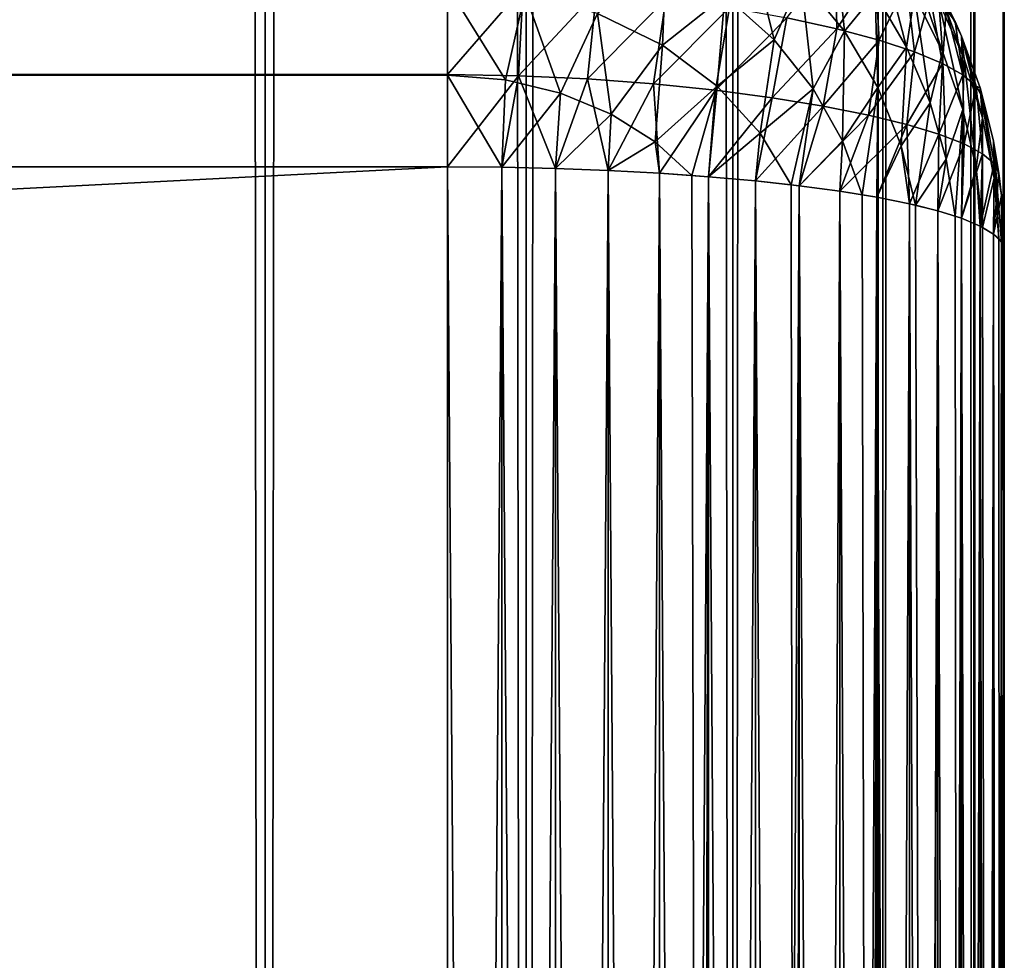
# Model space of a CAD drawing. Extents: x -265 to 265, y 0 to 1027.
# Tile 133 of 256: x 261.46 to 265, y 30.45 to 33.83. Entities that reach past the tile are written whole.
import ezdxf

# ---------------------------------------------------------------- set-up
doc = ezdxf.new("R2010")
doc.units = 0
doc.header["$LTSCALE"] = 65.185185
for name, color, linetype in [('183', 7, 'CONTINUOUS'), ('185', 7, 'CONTINUOUS'), ('186', 7, 'CONTINUOUS'), ('190', 7, 'CONTINUOUS'), ('191', 7, 'CONTINUOUS'), ('197', 7, 'CONTINUOUS'), ('198', 7, 'CONTINUOUS'), ('199', 7, 'CONTINUOUS'), ('202', 7, 'CONTINUOUS'), ('207', 7, 'CONTINUOUS'), ('247', 7, 'CONTINUOUS'), ('248', 7, 'CONTINUOUS')]:
    doc.layers.add(name, color=color, linetype=linetype)

msp = doc.modelspace()

# ---------------------------------------------------------------- linework, layer by layer
at = {"layer": '183', "color": 7, "linetype": 'CONTINUOUS'}
for points in [[(265, 33, 23), (265, 7, 23), (265, 33, 17), (265, 33, 23)], [(265, 33, 17), (265, 7, 23), (265, 7, 17), (265, 33, 17)]]:
    msp.add_3dface(points, dxfattribs=at)
at = {"layer": '185', "color": 7, "linetype": 'CONTINUOUS'}
for points in [[(263, 33.6317, 15.0327), (-263, 33.949, 15.1288), (263, 33.9509, 15.1295), (263, 33.6317, 15.0327)], [(-263, 33.6297, 15.0323), (-263, 33.949, 15.1288), (263, 33.6317, 15.0327), (-263, 33.6297, 15.0323)], [(263, 33.3, 15), (-263, 33.6297, 15.0323), (263, 33.6317, 15.0327), (263, 33.3, 15)], [(-263, 33.3, 15), (-263, 33.6297, 15.0323), (263, 33.3, 15), (-263, 33.3, 15)]]:
    msp.add_3dface(points, dxfattribs=at)
at = {"layer": '186', "color": 7, "linetype": 'CONTINUOUS'}
for points in [[(-263, 33.3, 15), (263, 33.3, 15), (-263, 6.7, 15), (-263, 33.3, 15)], [(-263, 6.7, 15), (263, 33.3, 15), (263, 6.7, 15), (-263, 6.7, 15)]]:
    msp.add_3dface(points, dxfattribs=at)
at = {"layer": '190', "color": 7, "linetype": 'CONTINUOUS'}
for points in [[(-263, 6.7, 25), (263, 6.7, 25), (-263, 33.3, 25), (-263, 6.7, 25)], [(-263, 33.3, 25), (263, 6.7, 25), (263, 33.3, 25), (-263, 33.3, 25)]]:
    msp.add_3dface(points, dxfattribs=at)
at = {"layer": '191', "color": 7, "linetype": 'CONTINUOUS'}
for points in [[(-263, 33.9509, 24.8705), (-263, 33.6317, 24.9673), (263, 33.949, 24.8712), (-263, 33.9509, 24.8705)], [(263, 33.949, 24.8712), (-263, 33.6317, 24.9673), (263, 33.6297, 24.9677), (263, 33.949, 24.8712)], [(-263, 33.6317, 24.9673), (-263, 33.3, 25), (263, 33.6297, 24.9677), (-263, 33.6317, 24.9673)], [(-263, 33.3, 25), (263, 33.3, 25), (263, 33.6297, 24.9677), (-263, 33.3, 25)]]:
    msp.add_3dface(points, dxfattribs=at)
at = {"layer": '197', "color": 7, "linetype": 'CONTINUOUS'}
for points in [[(263, 33.3, 25), (263, 6.7, 25), (263.1945, 6.7014, 24.9905), (263, 33.3, 25)], [(263, 33.3, 25), (263.1945, 6.7014, 24.9905), (263.1945, 33.2986, 24.9905), (263, 33.3, 25)], [(263.1945, 6.7014, 24.9905), (263.3875, 6.7057, 24.9621), (263.1945, 33.2986, 24.9905), (263.1945, 6.7014, 24.9905)], [(263.1945, 33.2986, 24.9905), (263.3875, 6.7057, 24.9621), (263.3875, 33.2943, 24.9621), (263.1945, 33.2986, 24.9905)], [(263.3875, 6.7057, 24.9621), (263.5768, 6.7127, 24.915), (263.3875, 33.2943, 24.9621), (263.3875, 6.7057, 24.9621)], [(263.3875, 33.2943, 24.9621), (263.5768, 6.7127, 24.915), (263.5768, 33.2873, 24.915), (263.3875, 33.2943, 24.9621)], [(263.5768, 6.7127, 24.915), (263.7608, 6.7226, 24.8497), (263.5768, 33.2873, 24.915), (263.5768, 6.7127, 24.915)], [(263.5768, 33.2873, 24.915), (263.7608, 6.7226, 24.8497), (263.7608, 33.2774, 24.8497), (263.5768, 33.2873, 24.915)], [(263.7608, 6.7226, 24.8497), (263.9377, 6.735, 24.7666), (263.7608, 33.2774, 24.8497), (263.7608, 6.7226, 24.8497)], [(263.7608, 33.2774, 24.8497), (263.9377, 6.735, 24.7666), (263.8774, 33.2696, 24.7973), (263.7608, 33.2774, 24.8497)], [(263.8774, 33.2696, 24.7973), (263.9377, 6.735, 24.7666), (263.9377, 33.265, 24.7666), (263.8774, 33.2696, 24.7973)], [(263.9377, 6.735, 24.7666), (264.1058, 6.75, 24.6665), (263.9377, 33.265, 24.7666), (263.9377, 6.735, 24.7666)], [(263.9377, 33.265, 24.7666), (264.1058, 6.75, 24.6665), (264.1058, 33.25, 24.6665), (263.9377, 33.265, 24.7666)], [(264.1058, 6.75, 24.6665), (264.2635, 6.7675, 24.5503), (264.1058, 33.25, 24.6665), (264.1058, 6.75, 24.6665)], [(264.1058, 33.25, 24.6665), (264.2635, 6.7675, 24.5503), (264.2346, 33.236, 24.5734), (264.1058, 33.25, 24.6665)], [(264.2346, 33.236, 24.5734), (264.2635, 6.7675, 24.5503), (264.2635, 33.2325, 24.5503), (264.2346, 33.236, 24.5734)], [(264.2635, 6.7675, 24.5503), (264.4093, 6.7871, 24.4191), (264.2635, 33.2325, 24.5503), (264.2635, 6.7675, 24.5503)], [(264.2635, 33.2325, 24.5503), (264.4093, 6.7871, 24.4191), (264.4093, 33.2129, 24.4191), (264.2635, 33.2325, 24.5503)], [(264.4093, 6.7871, 24.4191), (264.5417, 6.8089, 24.274), (264.4093, 33.2129, 24.4191), (264.4093, 6.7871, 24.4191)], [(264.4093, 33.2129, 24.4191), (264.5417, 6.8089, 24.274), (264.4889, 33.2003, 24.3353), (264.4093, 33.2129, 24.4191)], [(264.4889, 33.2003, 24.3353), (264.5417, 6.8089, 24.274), (264.5417, 33.1911, 24.274), (264.4889, 33.2003, 24.3353)], [(264.5417, 6.8089, 24.274), (264.6594, 6.8325, 24.1164), (264.5417, 33.1911, 24.274), (264.5417, 6.8089, 24.274)], [(264.5417, 33.1911, 24.274), (264.6594, 6.8325, 24.1164), (264.6594, 33.1675, 24.1164), (264.5417, 33.1911, 24.274)], [(264.6594, 6.8325, 24.1164), (264.7611, 6.8578, 23.9478), (264.6594, 33.1675, 24.1164), (264.6594, 6.8325, 24.1164)], [(264.6594, 33.1675, 24.1164), (264.7611, 6.8578, 23.9478), (264.681, 33.1625, 24.0837), (264.6594, 33.1675, 24.1164)], [(264.681, 33.1625, 24.0837), (264.7611, 6.8578, 23.9478), (264.7611, 33.1422, 23.9478), (264.681, 33.1625, 24.0837)], [(264.7611, 6.8578, 23.9478), (264.8459, 6.8845, 23.7698), (264.7611, 33.1422, 23.9478), (264.7611, 6.8578, 23.9478)], [(264.7611, 33.1422, 23.9478), (264.8459, 6.8845, 23.7698), (264.8232, 33.1233, 23.8221), (264.7611, 33.1422, 23.9478)], [(264.8232, 33.1233, 23.8221), (264.8459, 6.8845, 23.7698), (264.8459, 33.1155, 23.7698), (264.8232, 33.1233, 23.8221)], [(264.8459, 6.8845, 23.7698), (264.9128, 6.9124, 23.5842), (264.8459, 33.1155, 23.7698), (264.8459, 6.8845, 23.7698)], [(264.8459, 33.1155, 23.7698), (264.9128, 6.9124, 23.5842), (264.9128, 33.0876, 23.5842), (264.8459, 33.1155, 23.7698)], [(264.9128, 6.9124, 23.5842), (264.9611, 6.9411, 23.3927), (264.9128, 33.0876, 23.5842), (264.9128, 6.9124, 23.5842)], [(264.9128, 33.0876, 23.5842), (264.9611, 6.9411, 23.3927), (264.9222, 33.0828, 23.5523), (264.9128, 33.0876, 23.5842)], [(264.9222, 33.0828, 23.5523), (264.9611, 6.9411, 23.3927), (264.9611, 33.0589, 23.3927), (264.9222, 33.0828, 23.5523)], [(264.9611, 6.9411, 23.3927), (264.9902, 6.9704, 23.1973), (264.9611, 33.0589, 23.3927), (264.9611, 6.9411, 23.3927)], [(264.9611, 33.0589, 23.3927), (264.9902, 6.9704, 23.1973), (264.9807, 33.0416, 23.2774), (264.9611, 33.0589, 23.3927)], [(264.9807, 33.0416, 23.2774), (264.9902, 6.9704, 23.1973), (264.9902, 33.0296, 23.1973), (264.9807, 33.0416, 23.2774)], [(265, 7, 23), (265, 33, 23), (264.9902, 33.0296, 23.1973), (265, 7, 23)], [(264.9902, 6.9704, 23.1973), (265, 7, 23), (264.9902, 33.0296, 23.1973), (264.9902, 6.9704, 23.1973)]]:
    msp.add_3dface(points, dxfattribs=at)
at = {"layer": '198', "color": 7, "linetype": 'CONTINUOUS'}
for points in [[(264.7611, 33.9478, 23.1422), (264.8459, 33.7698, 23.1155), (264.7611, 33.9478, 16.8578), (264.7611, 33.9478, 23.1422)], [(264.7611, 33.9478, 16.8578), (264.8459, 33.7698, 23.1155), (264.8232, 33.8221, 16.8767), (264.7611, 33.9478, 16.8578)], [(264.8232, 33.8221, 16.8767), (264.8459, 33.7698, 23.1155), (264.8459, 33.7698, 16.8845), (264.8232, 33.8221, 16.8767)], [(264.8459, 33.7698, 23.1155), (264.9128, 33.5842, 23.0876), (264.8459, 33.7698, 16.8845), (264.8459, 33.7698, 23.1155)], [(264.8459, 33.7698, 16.8845), (264.9128, 33.5842, 23.0876), (264.9128, 33.5842, 16.9124), (264.8459, 33.7698, 16.8845)], [(264.9128, 33.5842, 23.0876), (264.9611, 33.3927, 23.0589), (264.9128, 33.5842, 16.9124), (264.9128, 33.5842, 23.0876)], [(264.9128, 33.5842, 16.9124), (264.9611, 33.3927, 23.0589), (264.9222, 33.5523, 16.9172), (264.9128, 33.5842, 16.9124)], [(264.9222, 33.5523, 16.9172), (264.9611, 33.3927, 23.0589), (264.9611, 33.3927, 16.9411), (264.9222, 33.5523, 16.9172)], [(264.9611, 33.3927, 23.0589), (264.9902, 33.1973, 23.0296), (264.9611, 33.3927, 16.9411), (264.9611, 33.3927, 23.0589)], [(264.9611, 33.3927, 16.9411), (264.9902, 33.1973, 23.0296), (264.9807, 33.2774, 16.9584), (264.9611, 33.3927, 16.9411)], [(264.9807, 33.2774, 16.9584), (264.9902, 33.1973, 23.0296), (264.9902, 33.1973, 16.9704), (264.9807, 33.2774, 16.9584)], [(265, 33, 23), (265, 33, 17), (264.9902, 33.1973, 16.9704), (265, 33, 23)], [(264.9902, 33.1973, 23.0296), (265, 33, 23), (264.9902, 33.1973, 16.9704), (264.9902, 33.1973, 23.0296)]]:
    msp.add_3dface(points, dxfattribs=at)
at = {"layer": '199', "color": 7, "linetype": 'CONTINUOUS'}
for points in [[(263, 6.7, 15), (263, 33.3, 15), (263.1945, 33.2986, 15.0095), (263, 6.7, 15)], [(263, 6.7, 15), (263.1945, 33.2986, 15.0095), (263.1945, 6.7014, 15.0095), (263, 6.7, 15)], [(263.1945, 33.2986, 15.0095), (263.3875, 33.2943, 15.0379), (263.1945, 6.7014, 15.0095), (263.1945, 33.2986, 15.0095)], [(263.1945, 6.7014, 15.0095), (263.3875, 33.2943, 15.0379), (263.3875, 6.7057, 15.0379), (263.1945, 6.7014, 15.0095)], [(263.3875, 33.2943, 15.0379), (263.5768, 33.2873, 15.085), (263.3875, 6.7057, 15.0379), (263.3875, 33.2943, 15.0379)], [(263.3875, 6.7057, 15.0379), (263.5768, 33.2873, 15.085), (263.5768, 6.7127, 15.085), (263.3875, 6.7057, 15.0379)], [(263.5768, 33.2873, 15.085), (263.7608, 33.2774, 15.1503), (263.5768, 6.7127, 15.085), (263.5768, 33.2873, 15.085)], [(263.5768, 6.7127, 15.085), (263.7608, 33.2774, 15.1503), (263.7608, 6.7226, 15.1503), (263.5768, 6.7127, 15.085)], [(263.7608, 33.2774, 15.1503), (263.9377, 33.265, 15.2334), (263.7608, 6.7226, 15.1503), (263.7608, 33.2774, 15.1503)], [(263.7608, 6.7226, 15.1503), (263.9377, 33.265, 15.2334), (263.8774, 6.7304, 15.2027), (263.7608, 6.7226, 15.1503)], [(263.8774, 6.7304, 15.2027), (263.9377, 33.265, 15.2334), (263.9377, 6.735, 15.2334), (263.8774, 6.7304, 15.2027)], [(263.9377, 33.265, 15.2334), (264.1058, 33.25, 15.3335), (263.9377, 6.735, 15.2334), (263.9377, 33.265, 15.2334)], [(263.9377, 6.735, 15.2334), (264.1058, 33.25, 15.3335), (264.1058, 6.75, 15.3335), (263.9377, 6.735, 15.2334)], [(264.1058, 33.25, 15.3335), (264.2635, 33.2325, 15.4497), (264.1058, 6.75, 15.3335), (264.1058, 33.25, 15.3335)], [(264.1058, 6.75, 15.3335), (264.2635, 33.2325, 15.4497), (264.2346, 6.764, 15.4266), (264.1058, 6.75, 15.3335)], [(264.2346, 6.764, 15.4266), (264.2635, 33.2325, 15.4497), (264.2635, 6.7675, 15.4497), (264.2346, 6.764, 15.4266)], [(264.2635, 33.2325, 15.4497), (264.4093, 33.2129, 15.5809), (264.2635, 6.7675, 15.4497), (264.2635, 33.2325, 15.4497)], [(264.2635, 6.7675, 15.4497), (264.4093, 33.2129, 15.5809), (264.4093, 6.7871, 15.5809), (264.2635, 6.7675, 15.4497)], [(264.4093, 33.2129, 15.5809), (264.5417, 33.1911, 15.726), (264.4093, 6.7871, 15.5809), (264.4093, 33.2129, 15.5809)], [(264.4093, 6.7871, 15.5809), (264.5417, 33.1911, 15.726), (264.4889, 6.7997, 15.6647), (264.4093, 6.7871, 15.5809)], [(264.4889, 6.7997, 15.6647), (264.5417, 33.1911, 15.726), (264.5417, 6.8089, 15.726), (264.4889, 6.7997, 15.6647)], [(264.5417, 33.1911, 15.726), (264.6594, 33.1675, 15.8836), (264.5417, 6.8089, 15.726), (264.5417, 33.1911, 15.726)], [(264.5417, 6.8089, 15.726), (264.6594, 33.1675, 15.8836), (264.6594, 6.8325, 15.8836), (264.5417, 6.8089, 15.726)], [(264.6594, 33.1675, 15.8836), (264.7611, 33.1422, 16.0522), (264.6594, 6.8325, 15.8836), (264.6594, 33.1675, 15.8836)], [(264.6594, 6.8325, 15.8836), (264.7611, 33.1422, 16.0522), (264.681, 6.8375, 15.9163), (264.6594, 6.8325, 15.8836)], [(264.681, 6.8375, 15.9163), (264.7611, 33.1422, 16.0522), (264.7611, 6.8578, 16.0522), (264.681, 6.8375, 15.9163)], [(264.7611, 33.1422, 16.0522), (264.8459, 33.1155, 16.2302), (264.7611, 6.8578, 16.0522), (264.7611, 33.1422, 16.0522)], [(264.7611, 6.8578, 16.0522), (264.8459, 33.1155, 16.2302), (264.8232, 6.8767, 16.1779), (264.7611, 6.8578, 16.0522)], [(264.8232, 6.8767, 16.1779), (264.8459, 33.1155, 16.2302), (264.8459, 6.8845, 16.2302), (264.8232, 6.8767, 16.1779)], [(264.8459, 33.1155, 16.2302), (264.9128, 33.0876, 16.4158), (264.8459, 6.8845, 16.2302), (264.8459, 33.1155, 16.2302)], [(264.8459, 6.8845, 16.2302), (264.9128, 33.0876, 16.4158), (264.9128, 6.9124, 16.4158), (264.8459, 6.8845, 16.2302)], [(264.9128, 33.0876, 16.4158), (264.9611, 33.0589, 16.6073), (264.9128, 6.9124, 16.4158), (264.9128, 33.0876, 16.4158)], [(264.9128, 6.9124, 16.4158), (264.9611, 33.0589, 16.6073), (264.9222, 6.9172, 16.4477), (264.9128, 6.9124, 16.4158)], [(264.9222, 6.9172, 16.4477), (264.9611, 33.0589, 16.6073), (264.9611, 6.9411, 16.6073), (264.9222, 6.9172, 16.4477)], [(264.9611, 33.0589, 16.6073), (264.9902, 33.0296, 16.8027), (264.9611, 6.9411, 16.6073), (264.9611, 33.0589, 16.6073)], [(264.9611, 6.9411, 16.6073), (264.9902, 33.0296, 16.8027), (264.9807, 6.9584, 16.7226), (264.9611, 6.9411, 16.6073)], [(264.9807, 6.9584, 16.7226), (264.9902, 33.0296, 16.8027), (264.9902, 6.9704, 16.8027), (264.9807, 6.9584, 16.7226)], [(264.9902, 33.0296, 16.8027), (265, 33, 17), (264.9902, 6.9704, 16.8027), (264.9902, 33.0296, 16.8027)], [(265, 33, 17), (265, 7, 17), (264.9902, 6.9704, 16.8027), (265, 33, 17)]]:
    msp.add_3dface(points, dxfattribs=at)
at = {"layer": '202', "color": 7, "linetype": 'CONTINUOUS'}
for points in [[(264.3978, 33.7963, 15.7123), (264.2181, 33.8359, 15.5496), (264.3939, 34.0576, 15.895), (264.3978, 33.7963, 15.7123)], [(264.5358, 34.0088, 16.077), (264.3978, 33.7963, 15.7123), (264.3939, 34.0576, 15.895), (264.5358, 34.0088, 16.077)], [(264.551, 33.755, 15.8916), (264.3978, 33.7963, 15.7123), (264.5358, 34.0088, 16.077), (264.551, 33.755, 15.8916)], [(264.6488, 33.96, 16.2696), (264.551, 33.755, 15.8916), (264.5358, 34.0088, 16.077), (264.6488, 33.96, 16.2696)], [(264.6775, 33.7132, 16.0836), (264.551, 33.755, 15.8916), (264.6488, 33.96, 16.2696), (264.6775, 33.7132, 16.0836)], [(264.7337, 33.9121, 16.4692), (264.6775, 33.7132, 16.0836), (264.6488, 33.96, 16.2696), (264.7337, 33.9121, 16.4692)], [(263, 33.6317, 15.0327), (263, 33.9509, 15.1295), (263.2717, 33.9453, 15.148), (263, 33.6317, 15.0327)], [(263.2541, 33.6278, 15.0488), (263, 33.6317, 15.0327), (263.2717, 33.9453, 15.148), (263.2541, 33.6278, 15.0488)], [(263.5354, 33.9293, 15.2026), (263.2541, 33.6278, 15.0488), (263.2717, 33.9453, 15.148), (263.5354, 33.9293, 15.2026)], [(263.5024, 33.6166, 15.0966), (263.2541, 33.6278, 15.0488), (263.5354, 33.9293, 15.2026), (263.5024, 33.6166, 15.0966)], [(263.7842, 33.9044, 15.2904), (263.5024, 33.6166, 15.0966), (263.5354, 33.9293, 15.2026), (263.7842, 33.9044, 15.2904)], [(264.7611, 33.9478, 16.8578), (264.8232, 33.8221, 16.8767), (264.7915, 33.8659, 16.6723), (264.7611, 33.9478, 16.8578)], [(263.7398, 33.5988, 15.1741), (263.5024, 33.6166, 15.0966), (263.7842, 33.9044, 15.2904), (263.7398, 33.5988, 15.1741)], [(264.0129, 33.8726, 15.4075), (263.7398, 33.5988, 15.1741), (263.7842, 33.9044, 15.2904), (264.0129, 33.8726, 15.4075)], [(264.7774, 33.6715, 16.2852), (264.6775, 33.7132, 16.0836), (264.7337, 33.9121, 16.4692), (264.7774, 33.6715, 16.2852)], [(264.7915, 33.8659, 16.6723), (264.7774, 33.6715, 16.2852), (264.7337, 33.9121, 16.4692), (264.7915, 33.8659, 16.6723)], [(263.962, 33.5758, 15.2789), (263.7398, 33.5988, 15.1741), (264.0129, 33.8726, 15.4075), (263.962, 33.5758, 15.2789)], [(264.2181, 33.8359, 15.5496), (263.962, 33.5758, 15.2789), (264.0129, 33.8726, 15.4075), (264.2181, 33.8359, 15.5496)], [(264.8512, 33.6305, 16.4931), (264.7774, 33.6715, 16.2852), (264.7915, 33.8659, 16.6723), (264.8512, 33.6305, 16.4931)], [(264.8232, 33.8221, 16.8767), (264.8512, 33.6305, 16.4931), (264.7915, 33.8659, 16.6723), (264.8232, 33.8221, 16.8767)], [(264.1661, 33.5487, 15.408), (263.962, 33.5758, 15.2789), (264.2181, 33.8359, 15.5496), (264.1661, 33.5487, 15.408)], [(264.3978, 33.7963, 15.7123), (264.1661, 33.5487, 15.408), (264.2181, 33.8359, 15.5496), (264.3978, 33.7963, 15.7123)], [(264.8232, 33.8221, 16.8767), (264.8459, 33.7698, 16.8845), (264.8512, 33.6305, 16.4931), (264.8232, 33.8221, 16.8767)], [(264.3498, 33.5185, 15.5582), (264.1661, 33.5487, 15.408), (264.3978, 33.7963, 15.7123), (264.3498, 33.5185, 15.5582)], [(264.551, 33.755, 15.8916), (264.3498, 33.5185, 15.5582), (264.3978, 33.7963, 15.7123), (264.551, 33.755, 15.8916)], [(264.5116, 33.4862, 15.7266), (264.3498, 33.5185, 15.5582), (264.551, 33.755, 15.8916), (264.5116, 33.4862, 15.7266)], [(264.6775, 33.7132, 16.0836), (264.5116, 33.4862, 15.7266), (264.551, 33.755, 15.8916), (264.6775, 33.7132, 16.0836)], [(264.8459, 33.7698, 16.8845), (264.9128, 33.5842, 16.9124), (264.8992, 33.5906, 16.7046), (264.8459, 33.7698, 16.8845)], [(264.8459, 33.7698, 16.8845), (264.8992, 33.5906, 16.7046), (264.8512, 33.6305, 16.4931), (264.8459, 33.7698, 16.8845)], [(264.6503, 33.4525, 15.9101), (264.5116, 33.4862, 15.7266), (264.6775, 33.7132, 16.0836), (264.6503, 33.4525, 15.9101)], [(264.7774, 33.6715, 16.2852), (264.6503, 33.4525, 15.9101), (264.6775, 33.7132, 16.0836), (264.7774, 33.6715, 16.2852)], [(264.7653, 33.4177, 16.1059), (264.6503, 33.4525, 15.9101), (264.7774, 33.6715, 16.2852), (264.7653, 33.4177, 16.1059)], [(264.8512, 33.6305, 16.4931), (264.7653, 33.4177, 16.1059), (264.7774, 33.6715, 16.2852), (264.8512, 33.6305, 16.4931)], [(263, 33.3, 15), (263, 33.6317, 15.0327), (263.2541, 33.6278, 15.0488), (263, 33.3, 15)], [(263.1945, 33.2986, 15.0095), (263, 33.3, 15), (263.2541, 33.6278, 15.0488), (263.1945, 33.2986, 15.0095)], [(263.3875, 33.2943, 15.0379), (263.1945, 33.2986, 15.0095), (263.2541, 33.6278, 15.0488), (263.3875, 33.2943, 15.0379)], [(263.5024, 33.6166, 15.0966), (263.3875, 33.2943, 15.0379), (263.2541, 33.6278, 15.0488), (263.5024, 33.6166, 15.0966)], [(263.5768, 33.2873, 15.085), (263.3875, 33.2943, 15.0379), (263.5024, 33.6166, 15.0966), (263.5768, 33.2873, 15.085)], [(263.7398, 33.5988, 15.1741), (263.5768, 33.2873, 15.085), (263.5024, 33.6166, 15.0966), (263.7398, 33.5988, 15.1741)], [(264.8561, 33.3825, 16.3113), (264.7653, 33.4177, 16.1059), (264.8512, 33.6305, 16.4931), (264.8561, 33.3825, 16.3113)], [(264.8992, 33.5906, 16.7046), (264.8561, 33.3825, 16.3113), (264.8512, 33.6305, 16.4931), (264.8992, 33.5906, 16.7046)], [(263.7608, 33.2774, 15.1503), (263.5768, 33.2873, 15.085), (263.7398, 33.5988, 15.1741), (263.7608, 33.2774, 15.1503)], [(263.962, 33.5758, 15.2789), (263.7608, 33.2774, 15.1503), (263.7398, 33.5988, 15.1741), (263.962, 33.5758, 15.2789)], [(263.9377, 33.265, 15.2334), (263.7608, 33.2774, 15.1503), (263.962, 33.5758, 15.2789), (263.9377, 33.265, 15.2334)], [(264.1661, 33.5487, 15.408), (263.9377, 33.265, 15.2334), (263.962, 33.5758, 15.2789), (264.1661, 33.5487, 15.408)], [(264.9222, 33.3471, 16.5236), (264.8561, 33.3825, 16.3113), (264.8992, 33.5906, 16.7046), (264.9222, 33.3471, 16.5236)], [(264.9128, 33.5842, 16.9124), (264.9222, 33.5523, 16.9172), (264.8992, 33.5906, 16.7046), (264.9128, 33.5842, 16.9124)], [(264.9222, 33.5523, 16.9172), (264.9222, 33.3471, 16.5236), (264.8992, 33.5906, 16.7046), (264.9222, 33.5523, 16.9172)], [(264.1058, 33.25, 15.3335), (263.9377, 33.265, 15.2334), (264.1661, 33.5487, 15.408), (264.1058, 33.25, 15.3335)], [(264.3498, 33.5185, 15.5582), (264.1058, 33.25, 15.3335), (264.1661, 33.5487, 15.408), (264.3498, 33.5185, 15.5582)], [(264.9222, 33.5523, 16.9172), (264.9611, 33.3927, 16.9411), (264.9637, 33.3119, 16.7401), (264.9222, 33.5523, 16.9172)], [(264.9222, 33.5523, 16.9172), (264.9637, 33.3119, 16.7401), (264.9222, 33.3471, 16.5236), (264.9222, 33.5523, 16.9172)], [(264.2635, 33.2325, 15.4497), (264.1058, 33.25, 15.3335), (264.3498, 33.5185, 15.5582), (264.2635, 33.2325, 15.4497)], [(264.5116, 33.4862, 15.7266), (264.2635, 33.2325, 15.4497), (264.3498, 33.5185, 15.5582), (264.5116, 33.4862, 15.7266)], [(264.4093, 33.2129, 15.5809), (264.2635, 33.2325, 15.4497), (264.5116, 33.4862, 15.7266), (264.4093, 33.2129, 15.5809)], [(264.6503, 33.4525, 15.9101), (264.4093, 33.2129, 15.5809), (264.5116, 33.4862, 15.7266), (264.6503, 33.4525, 15.9101)], [(264.5417, 33.1911, 15.726), (264.4093, 33.2129, 15.5809), (264.6503, 33.4525, 15.9101), (264.5417, 33.1911, 15.726)], [(264.6594, 33.1675, 15.8836), (264.5417, 33.1911, 15.726), (264.6503, 33.4525, 15.9101), (264.6594, 33.1675, 15.8836)], [(264.7653, 33.4177, 16.1059), (264.6594, 33.1675, 15.8836), (264.6503, 33.4525, 15.9101), (264.7653, 33.4177, 16.1059)], [(264.7611, 33.1422, 16.0522), (264.6594, 33.1675, 15.8836), (264.7653, 33.4177, 16.1059), (264.7611, 33.1422, 16.0522)], [(264.8561, 33.3825, 16.3113), (264.7611, 33.1422, 16.0522), (264.7653, 33.4177, 16.1059), (264.8561, 33.3825, 16.3113)], [(264.8459, 33.1155, 16.2302), (264.7611, 33.1422, 16.0522), (264.8561, 33.3825, 16.3113), (264.8459, 33.1155, 16.2302)], [(264.9222, 33.3471, 16.5236), (264.8459, 33.1155, 16.2302), (264.8561, 33.3825, 16.3113), (264.9222, 33.3471, 16.5236)], [(264.9611, 33.3927, 16.9411), (264.9807, 33.2774, 16.9584), (264.9637, 33.3119, 16.7401), (264.9611, 33.3927, 16.9411)], [(264.9128, 33.0876, 16.4158), (264.8459, 33.1155, 16.2302), (264.9222, 33.3471, 16.5236), (264.9128, 33.0876, 16.4158)], [(264.9637, 33.3119, 16.7401), (264.9128, 33.0876, 16.4158), (264.9222, 33.3471, 16.5236), (264.9637, 33.3119, 16.7401)], [(264.9611, 33.0589, 16.6073), (264.9128, 33.0876, 16.4158), (264.9637, 33.3119, 16.7401), (264.9611, 33.0589, 16.6073)], [(264.9807, 33.2774, 16.9584), (264.9611, 33.0589, 16.6073), (264.9637, 33.3119, 16.7401), (264.9807, 33.2774, 16.9584)], [(264.9807, 33.2774, 16.9584), (264.9902, 33.1973, 16.9704), (264.9611, 33.0589, 16.6073), (264.9807, 33.2774, 16.9584)], [(264.9902, 33.1973, 16.9704), (264.9902, 33.0296, 16.8027), (264.9611, 33.0589, 16.6073), (264.9902, 33.1973, 16.9704)], [(264.9902, 33.1973, 16.9704), (265, 33, 17), (264.9902, 33.0296, 16.8027), (264.9902, 33.1973, 16.9704)]]:
    msp.add_3dface(points, dxfattribs=at)
at = {"layer": '207', "color": 7, "linetype": 'CONTINUOUS'}
for points in [[(264.1729, 33.7569, 24.5234), (264.0759, 34.1502, 24.3755), (263.9962, 33.9163, 24.583), (264.1729, 33.7569, 24.5234)], [(264.2695, 33.9786, 24.3184), (264.0759, 34.1502, 24.3755), (264.1729, 33.7569, 24.5234), (264.2695, 33.9786, 24.3184)], [(264.4259, 33.7882, 24.2586), (264.3939, 34.105, 24.0576), (264.2695, 33.9786, 24.3184), (264.4259, 33.7882, 24.2586)], [(264.5358, 33.923, 24.0088), (264.3939, 34.105, 24.0576), (264.4259, 33.7882, 24.2586), (264.5358, 33.923, 24.0088)], [(264.6488, 33.7304, 23.96), (264.551, 34.1084, 23.755), (264.5358, 33.923, 24.0088), (264.6488, 33.7304, 23.96)], [(264.6775, 33.9164, 23.7132), (264.551, 34.1084, 23.755), (264.6488, 33.7304, 23.96), (264.6775, 33.9164, 23.7132)], [(264.7653, 33.8941, 23.4177), (264.6503, 34.0899, 23.4525), (264.7774, 33.7148, 23.6715), (264.7653, 33.8941, 23.4177)], [(264.7774, 33.7148, 23.6715), (264.6503, 34.0899, 23.4525), (264.6775, 33.9164, 23.7132), (264.7774, 33.7148, 23.6715)], [(263.772, 33.737, 24.7769), (263.7849, 34.0516, 24.6358), (263.539, 33.8511, 24.827), (263.772, 33.737, 24.7769)], [(263.9962, 33.9163, 24.583), (263.7849, 34.0516, 24.6358), (263.772, 33.737, 24.7769), (263.9962, 33.9163, 24.583)], [(264.3134, 33.5806, 24.4605), (264.2695, 33.9786, 24.3184), (264.1729, 33.7569, 24.5234), (264.3134, 33.5806, 24.4605)], [(264.4259, 33.7882, 24.2586), (264.2695, 33.9786, 24.3184), (264.3134, 33.5806, 24.4605), (264.4259, 33.7882, 24.2586)], [(263, 33.949, 24.8712), (263, 33.6297, 24.9677), (263.2074, 33.6134, 24.9597), (263, 33.949, 24.8712)], [(263.2774, 33.924, 24.8598), (263, 33.949, 24.8712), (263.2074, 33.6134, 24.9597), (263.2774, 33.924, 24.8598)], [(263.4057, 33.5656, 24.9362), (263.2774, 33.924, 24.8598), (263.2074, 33.6134, 24.9597), (263.4057, 33.5656, 24.9362)], [(263.539, 33.8511, 24.827), (263.2774, 33.924, 24.8598), (263.4057, 33.5656, 24.9362), (263.539, 33.8511, 24.827)], [(264.8459, 33.7698, 23.1155), (264.7611, 33.9478, 23.1422), (264.8561, 33.6887, 23.3825), (264.8459, 33.7698, 23.1155)], [(264.8561, 33.6887, 23.3825), (264.7611, 33.9478, 23.1422), (264.7653, 33.8941, 23.4177), (264.8561, 33.6887, 23.3825)], [(263.9678, 33.5905, 24.7145), (263.9962, 33.9163, 24.583), (263.772, 33.737, 24.7769), (263.9678, 33.5905, 24.7145)], [(264.1729, 33.7569, 24.5234), (263.9962, 33.9163, 24.583), (263.9678, 33.5905, 24.7145), (264.1729, 33.7569, 24.5234)], [(264.5456, 33.5853, 24.1984), (264.5358, 33.923, 24.0088), (264.4259, 33.7882, 24.2586), (264.5456, 33.5853, 24.1984)], [(264.6488, 33.7304, 23.96), (264.5358, 33.923, 24.0088), (264.5456, 33.5853, 24.1984), (264.6488, 33.7304, 23.96)], [(264.7337, 33.5308, 23.9121), (264.6775, 33.9164, 23.7132), (264.6488, 33.7304, 23.96), (264.7337, 33.5308, 23.9121)], [(264.7774, 33.7148, 23.6715), (264.6775, 33.9164, 23.7132), (264.7337, 33.5308, 23.9121), (264.7774, 33.7148, 23.6715)], [(264.8561, 33.6887, 23.3825), (264.7653, 33.8941, 23.4177), (264.8512, 33.5069, 23.6305), (264.8561, 33.6887, 23.3825)], [(264.8512, 33.5069, 23.6305), (264.7653, 33.8941, 23.4177), (264.7774, 33.7148, 23.6715), (264.8512, 33.5069, 23.6305)], [(263.5873, 33.4896, 24.8993), (263.539, 33.8511, 24.827), (263.4057, 33.5656, 24.9362), (263.5873, 33.4896, 24.8993)], [(263.772, 33.737, 24.7769), (263.539, 33.8511, 24.827), (263.5873, 33.4896, 24.8993), (263.772, 33.737, 24.7769)], [(264.4184, 33.3936, 24.397), (264.4259, 33.7882, 24.2586), (264.3134, 33.5806, 24.4605), (264.4184, 33.3936, 24.397)], [(264.5456, 33.5853, 24.1984), (264.4259, 33.7882, 24.2586), (264.4184, 33.3936, 24.397), (264.5456, 33.5853, 24.1984)], [(264.1224, 33.4209, 24.6451), (264.1729, 33.7569, 24.5234), (263.9678, 33.5905, 24.7145), (264.1224, 33.4209, 24.6451)], [(264.3134, 33.5806, 24.4605), (264.1729, 33.7569, 24.5234), (264.1224, 33.4209, 24.6451), (264.3134, 33.5806, 24.4605)], [(264.9128, 33.5842, 23.0876), (264.8459, 33.7698, 23.1155), (264.9222, 33.4764, 23.3471), (264.9128, 33.5842, 23.0876)], [(264.9222, 33.4764, 23.3471), (264.8459, 33.7698, 23.1155), (264.8561, 33.6887, 23.3825), (264.9222, 33.4764, 23.3471)], [(263.746, 33.3899, 24.8518), (263.772, 33.737, 24.7769), (263.5873, 33.4896, 24.8993), (263.746, 33.3899, 24.8518)], [(263.9678, 33.5905, 24.7145), (263.772, 33.737, 24.7769), (263.746, 33.3899, 24.8518), (263.9678, 33.5905, 24.7145)], [(264.63, 33.3753, 24.1396), (264.6488, 33.7304, 23.96), (264.5456, 33.5853, 24.1984), (264.63, 33.3753, 24.1396)], [(264.7337, 33.5308, 23.9121), (264.6488, 33.7304, 23.96), (264.63, 33.3753, 24.1396), (264.7337, 33.5308, 23.9121)], [(264.7915, 33.3277, 23.8659), (264.7774, 33.7148, 23.6715), (264.7337, 33.5308, 23.9121), (264.7915, 33.3277, 23.8659)], [(264.8512, 33.5069, 23.6305), (264.7774, 33.7148, 23.6715), (264.7915, 33.3277, 23.8659), (264.8512, 33.5069, 23.6305)], [(264.8992, 33.2954, 23.5906), (264.8561, 33.6887, 23.3825), (264.8512, 33.5069, 23.6305), (264.8992, 33.2954, 23.5906)], [(264.9222, 33.4764, 23.3471), (264.8561, 33.6887, 23.3825), (264.8992, 33.2954, 23.5906), (264.9222, 33.4764, 23.3471)], [(263, 33.6297, 24.9677), (263, 33.3, 25), (263.1945, 33.2986, 24.9905), (263, 33.6297, 24.9677)], [(263, 33.6297, 24.9677), (263.1945, 33.2986, 24.9905), (263.2074, 33.6134, 24.9597), (263, 33.6297, 24.9677)], [(263.1945, 33.2986, 24.9905), (263.4057, 33.5656, 24.9362), (263.2074, 33.6134, 24.9597), (263.1945, 33.2986, 24.9905)], [(263.8774, 33.2696, 24.7973), (263.9678, 33.5905, 24.7145), (263.746, 33.3899, 24.8518), (263.8774, 33.2696, 24.7973)], [(263.8774, 33.2696, 24.7973), (263.9377, 33.265, 24.7666), (263.9678, 33.5905, 24.7145), (263.8774, 33.2696, 24.7973)], [(263.9377, 33.265, 24.7666), (264.1224, 33.4209, 24.6451), (263.9678, 33.5905, 24.7145), (263.9377, 33.265, 24.7666)], [(264.2346, 33.236, 24.5734), (264.3134, 33.5806, 24.4605), (264.1224, 33.4209, 24.6451), (264.2346, 33.236, 24.5734)], [(264.2346, 33.236, 24.5734), (264.2635, 33.2325, 24.5503), (264.3134, 33.5806, 24.4605), (264.2346, 33.236, 24.5734)], [(264.2635, 33.2325, 24.5503), (264.4184, 33.3936, 24.397), (264.3134, 33.5806, 24.4605), (264.2635, 33.2325, 24.5503)], [(264.4889, 33.2003, 24.3353), (264.5456, 33.5853, 24.1984), (264.4184, 33.3936, 24.397), (264.4889, 33.2003, 24.3353)], [(264.4889, 33.2003, 24.3353), (264.5417, 33.1911, 24.274), (264.5456, 33.5853, 24.1984), (264.4889, 33.2003, 24.3353)], [(264.5417, 33.1911, 24.274), (264.63, 33.3753, 24.1396), (264.5456, 33.5853, 24.1984), (264.5417, 33.1911, 24.274)], [(264.9611, 33.3927, 23.0589), (264.9128, 33.5842, 23.0876), (264.9637, 33.2599, 23.3119), (264.9611, 33.3927, 23.0589)], [(264.9637, 33.2599, 23.3119), (264.9128, 33.5842, 23.0876), (264.9222, 33.4764, 23.3471), (264.9637, 33.2599, 23.3119)], [(263.1945, 33.2986, 24.9905), (263.3875, 33.2943, 24.9621), (263.4057, 33.5656, 24.9362), (263.1945, 33.2986, 24.9905)], [(263.3875, 33.2943, 24.9621), (263.5873, 33.4896, 24.8993), (263.4057, 33.5656, 24.9362), (263.3875, 33.2943, 24.9621)], [(264.681, 33.1625, 24.0837), (264.7337, 33.5308, 23.9121), (264.63, 33.3753, 24.1396), (264.681, 33.1625, 24.0837)], [(264.681, 33.1625, 24.0837), (264.7915, 33.3277, 23.8659), (264.7337, 33.5308, 23.9121), (264.681, 33.1625, 24.0837)], [(264.8232, 33.1233, 23.8221), (264.8512, 33.5069, 23.6305), (264.7915, 33.3277, 23.8659), (264.8232, 33.1233, 23.8221)], [(264.8232, 33.1233, 23.8221), (264.8459, 33.1155, 23.7698), (264.8512, 33.5069, 23.6305), (264.8232, 33.1233, 23.8221)], [(264.8459, 33.1155, 23.7698), (264.8992, 33.2954, 23.5906), (264.8512, 33.5069, 23.6305), (264.8459, 33.1155, 23.7698)], [(263.3875, 33.2943, 24.9621), (263.5768, 33.2873, 24.915), (263.5873, 33.4896, 24.8993), (263.3875, 33.2943, 24.9621)], [(263.5768, 33.2873, 24.915), (263.746, 33.3899, 24.8518), (263.5873, 33.4896, 24.8993), (263.5768, 33.2873, 24.915)], [(264.9222, 33.0828, 23.5523), (264.9222, 33.4764, 23.3471), (264.8992, 33.2954, 23.5906), (264.9222, 33.0828, 23.5523)], [(264.9222, 33.0828, 23.5523), (264.9637, 33.2599, 23.3119), (264.9222, 33.4764, 23.3471), (264.9222, 33.0828, 23.5523)], [(263.9377, 33.265, 24.7666), (264.1058, 33.25, 24.6665), (264.1224, 33.4209, 24.6451), (263.9377, 33.265, 24.7666)], [(264.1058, 33.25, 24.6665), (264.2346, 33.236, 24.5734), (264.1224, 33.4209, 24.6451), (264.1058, 33.25, 24.6665)], [(264.2635, 33.2325, 24.5503), (264.4093, 33.2129, 24.4191), (264.4184, 33.3936, 24.397), (264.2635, 33.2325, 24.5503)], [(264.4093, 33.2129, 24.4191), (264.4889, 33.2003, 24.3353), (264.4184, 33.3936, 24.397), (264.4093, 33.2129, 24.4191)], [(263.5768, 33.2873, 24.915), (263.7608, 33.2774, 24.8497), (263.746, 33.3899, 24.8518), (263.5768, 33.2873, 24.915)], [(263.7608, 33.2774, 24.8497), (263.8774, 33.2696, 24.7973), (263.746, 33.3899, 24.8518), (263.7608, 33.2774, 24.8497)], [(264.5417, 33.1911, 24.274), (264.6594, 33.1675, 24.1164), (264.63, 33.3753, 24.1396), (264.5417, 33.1911, 24.274)], [(264.6594, 33.1675, 24.1164), (264.681, 33.1625, 24.0837), (264.63, 33.3753, 24.1396), (264.6594, 33.1675, 24.1164)], [(264.9902, 33.1973, 23.0296), (264.9611, 33.3927, 23.0589), (264.9902, 33.0296, 23.1973), (264.9902, 33.1973, 23.0296)], [(264.9611, 33.3927, 23.0589), (264.9807, 33.0416, 23.2774), (264.9902, 33.0296, 23.1973), (264.9611, 33.3927, 23.0589)], [(264.9807, 33.0416, 23.2774), (264.9611, 33.3927, 23.0589), (264.9637, 33.2599, 23.3119), (264.9807, 33.0416, 23.2774)], [(264.681, 33.1625, 24.0837), (264.7611, 33.1422, 23.9478), (264.7915, 33.3277, 23.8659), (264.681, 33.1625, 24.0837)], [(264.7611, 33.1422, 23.9478), (264.8232, 33.1233, 23.8221), (264.7915, 33.3277, 23.8659), (264.7611, 33.1422, 23.9478)], [(264.8459, 33.1155, 23.7698), (264.9128, 33.0876, 23.5842), (264.8992, 33.2954, 23.5906), (264.8459, 33.1155, 23.7698)], [(264.9128, 33.0876, 23.5842), (264.9222, 33.0828, 23.5523), (264.8992, 33.2954, 23.5906), (264.9128, 33.0876, 23.5842)], [(264.9222, 33.0828, 23.5523), (264.9611, 33.0589, 23.3927), (264.9637, 33.2599, 23.3119), (264.9222, 33.0828, 23.5523)], [(264.9611, 33.0589, 23.3927), (264.9807, 33.0416, 23.2774), (264.9637, 33.2599, 23.3119), (264.9611, 33.0589, 23.3927)], [(265, 33, 23), (264.9902, 33.1973, 23.0296), (264.9902, 33.0296, 23.1973), (265, 33, 23)]]:
    msp.add_3dface(points, dxfattribs=at)
at = {"layer": '247', "color": 7, "linetype": 'CONTINUOUS'}
for points in [[(261.2277, 1, 9.9468), (262.3448, 1, 8.521), (261.2277, 1019, 9.9468), (261.2277, 1, 9.9468)], [(261.2277, 1019, 9.9468), (262.3448, 1, 8.521), (262.3448, 1019, 8.521), (261.2277, 1019, 9.9468)], [(262.3448, 1, 8.521), (263.2818, 1, 6.9708), (262.3448, 1019, 8.521), (262.3448, 1, 8.521)], [(262.3448, 1019, 8.521), (263.2818, 1, 6.9708), (263.2818, 1019, 6.9708), (262.3448, 1019, 8.521)], [(263.2818, 1, 6.9708), (264.0252, 1, 5.3191), (263.2818, 1019, 6.9708), (263.2818, 1, 6.9708)], [(263.2818, 1019, 6.9708), (264.0252, 1, 5.3191), (264.0252, 1019, 5.3191), (263.2818, 1019, 6.9708)], [(264.0252, 1, 5.3191), (264.5641, 1, 3.5897), (264.0252, 1019, 5.3191), (264.0252, 1, 5.3191)], [(264.0252, 1019, 5.3191), (264.5641, 1, 3.5897), (264.5641, 1019, 3.5897), (264.0252, 1019, 5.3191)], [(264.5641, 1, 3.5897), (264.8906, 1, 1.8081), (264.5641, 1019, 3.5897), (264.5641, 1, 3.5897)], [(264.5641, 1019, 3.5897), (264.8906, 1, 1.8081), (264.8906, 1019, 1.8081), (264.5641, 1019, 3.5897)], [(264.8906, 1, 1.8081), (265, 1), (264.8906, 1019, 1.8081), (264.8906, 1, 1.8081)], [(264.8906, 1019, 1.8081), (265, 1), (265, 1019), (264.8906, 1019, 1.8081)]]:
    msp.add_3dface(points, dxfattribs=at)
at = {"layer": '248', "color": 7, "linetype": 'CONTINUOUS'}
for points in [[(262.3448, 1, -8.521), (261.2277, 1, -9.9468), (262.3448, 1019, -8.521), (262.3448, 1, -8.521)], [(262.3448, 1019, -8.521), (261.2277, 1, -9.9468), (261.2277, 1019, -9.9468), (262.3448, 1019, -8.521)], [(263.2818, 1, -6.9708), (262.3448, 1, -8.521), (263.2818, 1019, -6.9708), (263.2818, 1, -6.9708)], [(263.2818, 1019, -6.9708), (262.3448, 1, -8.521), (262.3448, 1019, -8.521), (263.2818, 1019, -6.9708)], [(264.0252, 1, -5.3191), (263.2818, 1, -6.9708), (264.0252, 1019, -5.3191), (264.0252, 1, -5.3191)], [(264.0252, 1019, -5.3191), (263.2818, 1, -6.9708), (263.2818, 1019, -6.9708), (264.0252, 1019, -5.3191)], [(264.5641, 1, -3.5897), (264.0252, 1, -5.3191), (264.5641, 1019, -3.5897), (264.5641, 1, -3.5897)], [(264.5641, 1019, -3.5897), (264.0252, 1, -5.3191), (264.0252, 1019, -5.3191), (264.5641, 1019, -3.5897)], [(264.8906, 1, -1.8081), (264.5641, 1, -3.5897), (264.8906, 1019, -1.8081), (264.8906, 1, -1.8081)], [(264.8906, 1019, -1.8081), (264.5641, 1, -3.5897), (264.5641, 1019, -3.5897), (264.8906, 1019, -1.8081)], [(265, 1019), (265, 1), (264.8906, 1, -1.8081), (265, 1019)], [(265, 1019), (264.8906, 1, -1.8081), (264.8906, 1019, -1.8081), (265, 1019)]]:
    msp.add_3dface(points, dxfattribs=at)

doc.saveas('drawing.dxf')
